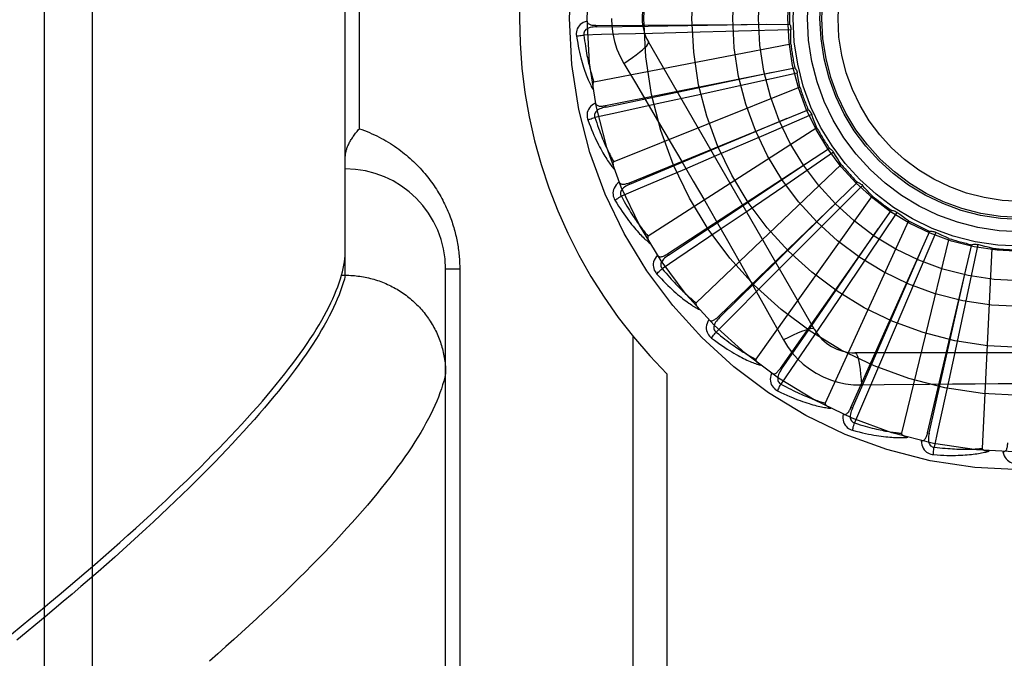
# Model space of a CAD drawing. Header units: inches. Extents: x 0 to 230, y 0 to 149.
# Tile 139 of 256: x 35.399 to 36.012, y 82.824 to 83.222. Entities that reach past the tile are written whole.
import ezdxf

# ---------------------------------------------------------------- set-up
doc = ezdxf.new("R2010")
doc.units = ezdxf.units.IN
doc.header["$LTSCALE"] = 12.648283
doc.header["$MEASUREMENT"] = 0
doc.linetypes.add('HIDDEN', pattern=[0.2, 0.1, -0.1])
doc.layers.add('LEFTHAND_DOOR_ASSEMBLY', color=7, linetype='CONTINUOUS')

msp = doc.modelspace()

# ---------------------------------------------------------------- linework, layer by layer
at = {"layer": 'LEFTHAND_DOOR_ASSEMBLY', "color": 8, "linetype": 'HIDDEN'}
for p, q in [((35.44415, 82.66637), (35.44415, 83.77951)), ((35.41415, 82.69576), (35.41415, 83.75012)), ((35.60165, 83.06291), (35.60165, 83.38297)), ((35.61043, 83.15419), (35.61043, 83.29169)), ((35.75809, 83.2186), (35.87844, 83.21941)), ((35.75809, 83.2186), (35.7581, 83.21764)), ((35.87933, 83.21585), (35.84655, 83.21492)), ((35.81477, 83.21409), (35.79302, 83.21355)), ((35.84655, 83.21492), (35.81477, 83.21409)), ((35.87928, 83.20695), (35.75657, 83.1833)), ((35.89395, 83.02919), (35.7905, 83.20836)), ((35.76369, 83.16861), (35.88171, 83.19218)), ((35.77516, 83.1949), (35.78242, 83.18273)), ((35.88327, 83.18885), (35.85125, 83.18174)), ((35.8849, 83.18011), (35.76888, 83.13366)), ((35.85125, 83.18174), (35.8202, 83.17491)), ((35.8202, 83.17491), (35.79895, 83.17026)), ((35.76369, 83.16861), (35.76388, 83.16767)), ((35.77865, 83.12059), (35.89008, 83.16607)), ((35.85732, 83.15248), (35.87692, 83.16072)), ((35.89224, 83.16309), (35.86215, 83.15005)), ((35.8955, 83.15481), (35.79037, 83.08725)), ((35.77902, 83.1197), (35.85732, 83.15248)), ((35.86215, 83.15005), (35.83295, 83.13746)), ((35.80243, 83.07626), (35.90324, 83.14201)), ((35.83295, 83.13746), (35.81296, 83.12888)), ((35.90592, 83.13949), (35.87884, 83.12099)), ((35.91069, 83.13198), (35.82024, 83.04574)), ((35.77865, 83.12059), (35.77902, 83.1197)), ((35.83417, 83.03723), (35.92071, 83.12087)), ((35.87884, 83.12099), (35.85256, 83.10311)), ((35.92382, 83.11891), (35.90073, 83.09562)), ((35.92993, 83.11244), (35.85744, 83.01064)), ((35.85256, 83.10311), (35.83455, 83.0909)), ((35.87272, 83.00492), (35.94187, 83.10343)), ((35.9453, 83.10209), (35.92703, 83.07485)), ((35.90073, 83.09562), (35.87831, 83.07308)), ((35.95251, 83.09689), (35.9006, 82.98321)), ((35.91669, 82.98049), (35.96595, 83.0903)), ((35.96957, 83.08963), (35.95679, 83.05943)), ((35.97764, 83.08589), (35.94818, 82.96445)), ((35.96449, 82.96482), (35.99208, 83.08197)), ((35.99576, 83.082), (35.98892, 83.04992)), ((35.80243, 83.07626), (35.80296, 83.07546)), ((35.92703, 83.07485), (35.90928, 83.04847)), ((36.00439, 83.07985), (35.99844, 82.95502)), ((35.87831, 83.07308), (35.86294, 83.05769)), ((35.59928, 83.06291), (35.60165, 83.06291)), ((35.60165, 83.06291), (35.60279, 83.0629)), ((35.66415, 82.72633), (35.66415, 83.06669)), ((35.67293, 83.06669), (35.66415, 83.06669)), ((35.67293, 83.06669), (35.67293, 82.78544)), ((35.95679, 83.05943), (35.94434, 83.03017)), ((35.98892, 83.04992), (35.98224, 83.01884)), ((35.90928, 83.04847), (35.8971, 83.03045)), ((35.83417, 83.03723), (35.83484, 83.03655)), ((35.94434, 83.03017), (35.9358, 83.01017)), ((35.78086, 83.02496), (35.78086, 82.75294)), ((36.12609, 83.01461), (35.91921, 83.01461)), ((35.98224, 83.01884), (35.97764, 82.99758)), ((35.80207, 83.00157), (35.80207, 82.75294)), ((35.87272, 83.00492), (35.87351, 83.00437)), ((35.92319, 82.99459), (35.93736, 82.9948)), ((35.91669, 82.98049), (35.91757, 82.9801)), ((35.96449, 82.96482), (35.96543, 82.9646))]:
    msp.add_line(p, q, dxfattribs=at)
for points in [[(35.76741, 83.22294), (35.76763, 83.21806), (35.76828, 83.21323), (35.76937, 83.20846), (35.77088, 83.20378), (35.77281, 83.19926), (35.77516, 83.1949)], [(35.75238, 83.22129), (35.75109, 83.22087), (35.74994, 83.22035), (35.74892, 83.21974), (35.74803, 83.21904), (35.74728, 83.21826), (35.74668, 83.21741), (35.74621, 83.21649), (35.74588, 83.21553), (35.74568, 83.21456), (35.74559, 83.21361), (35.74559, 83.21271), (35.74569, 83.21186)], [(35.7581, 83.21764), (35.75706, 83.2176), (35.75608, 83.21752), (35.75516, 83.21739), (35.75429, 83.2172), (35.75349, 83.21696), (35.75275, 83.21667), (35.75209, 83.21632), (35.75151, 83.21591), (35.75103, 83.21544), (35.75067, 83.21492), (35.75042, 83.21435), (35.75027, 83.21375), (35.75024, 83.21316), (35.75031, 83.21258)], [(35.75238, 83.2213), (35.75243, 83.22084), (35.75256, 83.22043), (35.75277, 83.22006), (35.75304, 83.21974), (35.75337, 83.21947), (35.75376, 83.21925), (35.75419, 83.21907), (35.75466, 83.21893), (35.75517, 83.21881), (35.75571, 83.21873), (35.75627, 83.21867), (35.75686, 83.21863), (35.75746, 83.21861), (35.75809, 83.2186)], [(35.7581, 83.21764), (35.79036, 83.21814), (35.86424, 83.21934)], [(35.87844, 83.21941), (35.87873, 83.21886), (35.87896, 83.21829), (35.87914, 83.21769), (35.87926, 83.21707), (35.87933, 83.21646), (35.87933, 83.21585)], [(35.87928, 83.20695), (35.87925, 83.20918), (35.87924, 83.2114), (35.87927, 83.21363), (35.87933, 83.21585)], [(35.74569, 83.21186), (35.7463, 83.21198), (35.74699, 83.21211), (35.74775, 83.21223), (35.74857, 83.21236), (35.74943, 83.21247), (35.75031, 83.21258)], [(35.74569, 83.21186), (35.74605, 83.20966), (35.74643, 83.20756), (35.74682, 83.20556), (35.74721, 83.20365), (35.74762, 83.20184), (35.74803, 83.20011), (35.74844, 83.19846), (35.74886, 83.19689), (35.74928, 83.1954), (35.7497, 83.19398), (35.75012, 83.19262), (35.75054, 83.19133), (35.75096, 83.19009), (35.75137, 83.18892), (35.75178, 83.1878), (35.75219, 83.18673), (35.75259, 83.18571), (35.75299, 83.18475), (35.75339, 83.18383), (35.75378, 83.18296), (35.75417, 83.18213), (35.75456, 83.18135), (35.75494, 83.1806), (35.75531, 83.17989), (35.75568, 83.17922), (35.75604, 83.17858)], [(35.79302, 83.21355), (35.76135, 83.21282), (35.75031, 83.21258)], [(35.75031, 83.21258), (35.75053, 83.21074), (35.75076, 83.20898), (35.751, 83.2073), (35.75124, 83.20569), (35.75148, 83.20414), (35.75173, 83.20267), (35.75199, 83.20126), (35.75224, 83.1999), (35.7525, 83.19861), (35.75275, 83.19737), (35.75301, 83.19618), (35.75327, 83.19504), (35.75352, 83.19395), (35.75377, 83.1929), (35.75402, 83.1919), (35.75427, 83.19094), (35.75451, 83.19002), (35.75475, 83.18914), (35.75499, 83.1883), (35.75523, 83.18749), (35.75546, 83.18671), (35.75569, 83.18597), (35.75591, 83.18526), (35.75614, 83.18458), (35.75636, 83.18392), (35.75657, 83.1833)], [(35.77516, 83.1949), (35.77799, 83.19676), (35.78062, 83.19857), (35.78297, 83.20028), (35.78504, 83.20188), (35.78685, 83.20338), (35.78832, 83.20474), (35.78946, 83.20594), (35.79021, 83.20696), (35.79056, 83.20777), (35.7905, 83.20836)], [(35.88171, 83.19218), (35.8821, 83.1917), (35.88244, 83.19118), (35.88273, 83.19062), (35.88297, 83.19004), (35.88314, 83.18946), (35.88327, 83.18885)], [(35.76388, 83.16767), (35.79547, 83.17426), (35.86778, 83.18942)], [(35.8849, 83.18011), (35.88444, 83.18229), (35.88402, 83.18447), (35.88363, 83.18666), (35.88327, 83.18885)], [(35.75657, 83.1833), (35.75641, 83.18324), (35.75628, 83.18314), (35.75617, 83.183), (35.75607, 83.18284), (35.756, 83.18265), (35.75594, 83.18245), (35.7559, 83.18224), (35.75586, 83.18202), (35.75584, 83.18179), (35.75582, 83.18154), (35.75581, 83.18129), (35.75581, 83.18103), (35.75581, 83.18076), (35.75582, 83.18049), (35.75584, 83.1802), (35.75587, 83.1799), (35.7559, 83.17959), (35.75594, 83.17927), (35.75598, 83.17894), (35.75604, 83.17859)], [(35.78242, 83.18273), (35.79685, 83.15835), (35.80407, 83.14611), (35.81127, 83.13383), (35.81844, 83.12154), (35.82557, 83.10922), (35.83268, 83.09688), (35.83974, 83.08452), (35.84678, 83.07215)], [(35.75758, 83.17018), (35.75639, 83.16951), (35.75536, 83.16879), (35.75447, 83.16799), (35.75373, 83.16714), (35.75315, 83.16624), (35.75271, 83.16529), (35.75243, 83.16429), (35.75228, 83.16329), (35.75227, 83.1623), (35.75236, 83.16134), (35.75253, 83.16046), (35.75279, 83.15964)], [(35.76388, 83.16767), (35.76287, 83.16744), (35.76192, 83.16717), (35.76104, 83.16686), (35.76023, 83.16652), (35.75948, 83.16613), (35.75882, 83.1657), (35.75823, 83.16523), (35.75774, 83.16472), (35.75736, 83.16417), (35.7571, 83.16359), (35.75696, 83.16299), (35.75693, 83.16237), (35.75701, 83.16179), (35.75719, 83.16122)], [(35.79895, 83.17026), (35.76799, 83.16356), (35.75719, 83.16123)], [(35.75758, 83.17018), (35.75771, 83.16974), (35.75791, 83.16936), (35.75819, 83.16903), (35.75852, 83.16877), (35.7589, 83.16858), (35.75931, 83.16843), (35.75977, 83.16834), (35.76026, 83.16828), (35.76078, 83.16827), (35.76133, 83.16829), (35.7619, 83.16833), (35.76248, 83.16841), (35.76308, 83.1685), (35.76369, 83.16861)], [(35.75279, 83.15964), (35.75336, 83.15988), (35.75402, 83.16014), (35.75475, 83.1604), (35.75552, 83.16068), (35.75635, 83.16095), (35.75719, 83.16123)], [(35.75719, 83.16123), (35.75775, 83.15947), (35.75831, 83.15778), (35.75886, 83.15617), (35.75941, 83.15463), (35.75994, 83.15317), (35.76047, 83.15176), (35.76098, 83.15042), (35.76149, 83.14914), (35.76198, 83.14792), (35.76247, 83.14675), (35.76295, 83.14563), (35.76341, 83.14456), (35.76387, 83.14354), (35.76431, 83.14256), (35.76475, 83.14163), (35.76517, 83.14073), (35.76559, 83.13987), (35.76599, 83.13905), (35.76638, 83.13827), (35.76677, 83.13752), (35.76714, 83.1368), (35.76751, 83.13612), (35.76787, 83.13546), (35.76821, 83.13483), (35.76855, 83.13423), (35.76888, 83.13366)], [(35.89008, 83.16607), (35.89055, 83.16566), (35.89098, 83.16522), (35.89137, 83.16473), (35.89172, 83.1642), (35.892, 83.16366), (35.89224, 83.16309)], [(35.8955, 83.15481), (35.89463, 83.15687), (35.8938, 83.15893), (35.893, 83.16101), (35.89224, 83.16309)], [(35.60165, 83.13659), (35.60165, 83.13699), (35.60167, 83.1374), (35.60171, 83.13782), (35.60176, 83.13826), (35.60182, 83.1387), (35.6019, 83.13915), (35.602, 83.13961), (35.60211, 83.14008), (35.60223, 83.14055), (35.60237, 83.14104), (35.60253, 83.14153), (35.6027, 83.14204), (35.60289, 83.14255), (35.60309, 83.14306), (35.60332, 83.14359), (35.60355, 83.14412), (35.60381, 83.14465), (35.60408, 83.1452), (35.60436, 83.14574), (35.60467, 83.14629), (35.60498, 83.14685), (35.60532, 83.1474), (35.60566, 83.14797), (35.60603, 83.14853), (35.60641, 83.14909), (35.6068, 83.14966), (35.60721, 83.15023), (35.60763, 83.1508), (35.60807, 83.15137), (35.60851, 83.15193), (35.60898, 83.1525), (35.60945, 83.15307), (35.60994, 83.15363), (35.61043, 83.15419)], [(35.61043, 83.15419), (35.61203, 83.15363), (35.61361, 83.15304), (35.61518, 83.15242), (35.61672, 83.15178), (35.61825, 83.15111), (35.61975, 83.15042), (35.62124, 83.1497), (35.62271, 83.14897), (35.62415, 83.14821), (35.62558, 83.14743), (35.62698, 83.14663), (35.62836, 83.14581), (35.62972, 83.14497), (35.63105, 83.14411), (35.63236, 83.14324), (35.63365, 83.14235), (35.63492, 83.14144), (35.63616, 83.14052), (35.63738, 83.13958), (35.63858, 83.13863), (35.63975, 83.13767), (35.6409, 83.13669), (35.64203, 83.1357), (35.64313, 83.1347), (35.64421, 83.13369), (35.64527, 83.13266), (35.6463, 83.13163), (35.64732, 83.13059), (35.6483, 83.12954), (35.64927, 83.12848), (35.65021, 83.12742), (35.65113, 83.12634), (35.65203, 83.12526), (35.6529, 83.12418), (35.65375, 83.12309), (35.65458, 83.12199), (35.65539, 83.12089), (35.65618, 83.11978), (35.65695, 83.11867), (35.65769, 83.11755), (35.65842, 83.11644), (35.65912, 83.11531), (35.65981, 83.11419), (35.66047, 83.11306), (35.66112, 83.11193), (35.66174, 83.1108), (35.66234, 83.10967), (35.66293, 83.10853), (35.6635, 83.10739), (35.66405, 83.10625), (35.66458, 83.10511), (35.66509, 83.10397), (35.66558, 83.10283), (35.66606, 83.10169), (35.66652, 83.10055), (35.66695, 83.09941), (35.66737, 83.09827), (35.66778, 83.09714), (35.66816, 83.09601), (35.66853, 83.09489), (35.66888, 83.09377), (35.66922, 83.09265), (35.66953, 83.09154), (35.66984, 83.09043), (35.67012, 83.08933), (35.67039, 83.08823), (35.67065, 83.08713), (35.67089, 83.08604), (35.67111, 83.08495), (35.67133, 83.08387), (35.67152, 83.08278), (35.67171, 83.0817), (35.67188, 83.08062), (35.67204, 83.07955), (35.67218, 83.07847), (35.67231, 83.0774), (35.67243, 83.07633), (35.67254, 83.07526), (35.67263, 83.07419), (35.67271, 83.07313), (35.67278, 83.07207), (35.67283, 83.07101), (35.67288, 83.06994), (35.67291, 83.06886), (35.67293, 83.06778), (35.67293, 83.06669)], [(35.75279, 83.15964), (35.75357, 83.15755), (35.75433, 83.15556), (35.75509, 83.15367), (35.75584, 83.15188), (35.75658, 83.15017), (35.75731, 83.14855), (35.75803, 83.14701), (35.75874, 83.14555), (35.75943, 83.14416), (35.76012, 83.14284), (35.76079, 83.14159), (35.76144, 83.1404), (35.76209, 83.13927), (35.76271, 83.13819), (35.76333, 83.13717), (35.76393, 83.1362), (35.76452, 83.13528), (35.76509, 83.13441), (35.76566, 83.13358), (35.76621, 83.1328), (35.76675, 83.13206), (35.76727, 83.13136), (35.76779, 83.1307), (35.76829, 83.13008), (35.76878, 83.12949), (35.76926, 83.12893)], [(35.90324, 83.14201), (35.90378, 83.1417), (35.90428, 83.14135), (35.90476, 83.14094), (35.9052, 83.14049), (35.90558, 83.14001), (35.90592, 83.13949)], [(35.91069, 83.13198), (35.90945, 83.13383), (35.90825, 83.1357), (35.90707, 83.13759), (35.90592, 83.13949)], [(35.76888, 83.13366), (35.76874, 83.13357), (35.76862, 83.13345), (35.76854, 83.13329), (35.76848, 83.13311), (35.76844, 83.13292), (35.76843, 83.13271), (35.76842, 83.13249), (35.76843, 83.13227), (35.76845, 83.13204), (35.76848, 83.13179), (35.76851, 83.13155), (35.76856, 83.13129), (35.76862, 83.13103), (35.76868, 83.13076), (35.76875, 83.13048), (35.76883, 83.13019), (35.76892, 83.12989), (35.76902, 83.12959), (35.76912, 83.1293), (35.76922, 83.12902)], [(35.80296, 83.07546), (35.82983, 83.09332), (35.89133, 83.13427)], [(35.81296, 83.12888), (35.78383, 83.11644), (35.77366, 83.1121)], [(35.77235, 83.12096), (35.77132, 83.12009), (35.77044, 83.11918), (35.76971, 83.11823), (35.76915, 83.11726), (35.76875, 83.11626), (35.7685, 83.11524), (35.76841, 83.11421), (35.76846, 83.1132), (35.76863, 83.11222), (35.7689, 83.1113), (35.76924, 83.11047), (35.76965, 83.10972)], [(35.77235, 83.12097), (35.77257, 83.12056), (35.77284, 83.12022), (35.77317, 83.11996), (35.77354, 83.11977), (35.77395, 83.11964), (35.77439, 83.11958), (35.77486, 83.11957), (35.77535, 83.11961), (35.77586, 83.1197), (35.7764, 83.11982), (35.77694, 83.11997), (35.7775, 83.12015), (35.77807, 83.12036), (35.77865, 83.12059)], [(35.77902, 83.1197), (35.77807, 83.11928), (35.77719, 83.11883), (35.77638, 83.11837), (35.77565, 83.11788), (35.77499, 83.11735), (35.77442, 83.11681), (35.77393, 83.11623), (35.77354, 83.11564), (35.77328, 83.11503), (35.77313, 83.11441), (35.77311, 83.11379), (35.7732, 83.11318), (35.77339, 83.11262), (35.77367, 83.1121)], [(35.92071, 83.12087), (35.9213, 83.12067), (35.92187, 83.12042), (35.92241, 83.12011), (35.92292, 83.11975), (35.92339, 83.11935), (35.92382, 83.11891)], [(35.92993, 83.11244), (35.92836, 83.11402), (35.92682, 83.11563), (35.92531, 83.11726), (35.92382, 83.11891)], [(35.76965, 83.10972), (35.77017, 83.11006), (35.77076, 83.11043), (35.77142, 83.11083), (35.77214, 83.11125), (35.77289, 83.11168), (35.77367, 83.1121)], [(35.77366, 83.1121), (35.77455, 83.11048), (35.77542, 83.10893), (35.77627, 83.10746), (35.77709, 83.10605), (35.77789, 83.10471), (35.77867, 83.10343), (35.77943, 83.10221), (35.78017, 83.10105), (35.78089, 83.09995), (35.78159, 83.09889), (35.78227, 83.09788), (35.78293, 83.09692), (35.78357, 83.096), (35.78419, 83.09513), (35.7848, 83.09429), (35.78538, 83.09349), (35.78595, 83.09273), (35.7865, 83.092), (35.78704, 83.0913), (35.78756, 83.09064), (35.78806, 83.09), (35.78855, 83.0894), (35.78903, 83.08882), (35.78949, 83.08827), (35.78993, 83.08775), (35.79037, 83.08725)], [(35.83484, 83.03655), (35.85785, 83.05917), (35.91049, 83.11102)], [(35.76965, 83.10972), (35.7708, 83.10781), (35.77193, 83.106), (35.77304, 83.10429), (35.77411, 83.10267), (35.77516, 83.10113), (35.77618, 83.09968), (35.77718, 83.0983), (35.77815, 83.097), (35.7791, 83.09577), (35.78002, 83.09461), (35.78092, 83.0935), (35.78179, 83.09246), (35.78263, 83.09147), (35.78345, 83.09053), (35.78425, 83.08964), (35.78502, 83.0888), (35.78577, 83.08801), (35.7865, 83.08726), (35.78721, 83.08656), (35.7879, 83.0859), (35.78857, 83.08527), (35.78922, 83.08469), (35.78985, 83.08414), (35.79046, 83.08362), (35.79105, 83.08313), (35.79163, 83.08267)], [(35.94187, 83.10343), (35.94249, 83.10334), (35.94309, 83.1032), (35.94368, 83.103), (35.94426, 83.10274), (35.94479, 83.10244), (35.9453, 83.10209)], [(35.95251, 83.09689), (35.95068, 83.09815), (35.94886, 83.09943), (35.94707, 83.10075), (35.9453, 83.10209)], [(35.79037, 83.08725), (35.79024, 83.08713), (35.79015, 83.08699), (35.7901, 83.08682), (35.79008, 83.08663), (35.79008, 83.08644), (35.7901, 83.08623), (35.79013, 83.08602), (35.79018, 83.0858), (35.79024, 83.08557), (35.79032, 83.08534), (35.7904, 83.0851), (35.7905, 83.08486), (35.7906, 83.08461), (35.79072, 83.08436), (35.79084, 83.0841), (35.79097, 83.08383), (35.79112, 83.08356), (35.79127, 83.08327), (35.79144, 83.08298), (35.79162, 83.08268)], [(35.83455, 83.0909), (35.8083, 83.07316), (35.79914, 83.06699)], [(35.87351, 83.00437), (35.89182, 83.03094), (35.9337, 83.09181)], [(35.96595, 83.0903), (35.96657, 83.09033), (35.96719, 83.09031), (35.96781, 83.09022), (35.96842, 83.09008), (35.969, 83.08988), (35.96957, 83.08963)], [(35.97764, 83.08589), (35.9756, 83.08678), (35.97357, 83.0877), (35.97156, 83.08865), (35.96957, 83.08963)], [(35.99208, 83.08197), (35.99268, 83.08212), (35.99329, 83.08221), (35.99392, 83.08224), (35.99454, 83.08222), (35.99515, 83.08214), (35.99576, 83.082)], [(36.00439, 83.07985), (36.00221, 83.08034), (36.00005, 83.08086), (35.9979, 83.08141), (35.99576, 83.082)], [(35.59928, 83.06291), (35.59983, 83.06504), (35.60032, 83.06712), (35.60072, 83.06918), (35.60106, 83.07119), (35.60131, 83.07317), (35.6015, 83.07511), (35.60161, 83.07702), (35.60165, 83.07889)], [(35.79618, 83.07544), (35.79532, 83.07438), (35.79463, 83.07332), (35.7941, 83.07226), (35.79373, 83.07119), (35.79353, 83.07013), (35.79348, 83.06909), (35.79358, 83.06806), (35.79382, 83.06708), (35.79418, 83.06615), (35.79462, 83.0653), (35.7951, 83.06455), (35.79565, 83.06388)], [(35.79617, 83.07544), (35.79646, 83.07508), (35.79679, 83.0748), (35.79717, 83.07461), (35.79757, 83.07449), (35.79799, 83.07444), (35.79844, 83.07447), (35.7989, 83.07455), (35.79937, 83.07468), (35.79986, 83.07486), (35.80036, 83.07508), (35.80087, 83.07533), (35.80138, 83.07562), (35.80191, 83.07593), (35.80243, 83.07626)], [(35.80296, 83.07546), (35.80211, 83.07486), (35.80133, 83.07426), (35.80062, 83.07365), (35.8, 83.07303), (35.79945, 83.07239), (35.79899, 83.07175), (35.79862, 83.07109), (35.79835, 83.07044), (35.79821, 83.06979), (35.79818, 83.06915), (35.79828, 83.06853), (35.79848, 83.06796), (35.79877, 83.06744), (35.79914, 83.06698)], [(35.91757, 82.9801), (35.93052, 83.00965), (35.96012, 83.07735)], [(35.84678, 83.07215), (35.86075, 83.04739), (35.86769, 83.03505), (35.87462, 83.02263)], [(35.96543, 82.9646), (35.97255, 82.99607), (35.9888, 83.06815)], [(35.3936, 82.83922), (35.39974, 82.84423), (35.4058, 82.84919), (35.41175, 82.85412), (35.41762, 82.859), (35.42338, 82.86383), (35.42906, 82.86862), (35.43463, 82.87337), (35.44012, 82.87808), (35.44551, 82.88274), (35.4508, 82.88735), (35.456, 82.89192), (35.46111, 82.89645), (35.46612, 82.90093), (35.47104, 82.90536), (35.47586, 82.90975), (35.4806, 82.9141), (35.48523, 82.9184), (35.48978, 82.92265), (35.49423, 82.92686), (35.49859, 82.93103), (35.50286, 82.93514), (35.50703, 82.93922), (35.51111, 82.94324), (35.5151, 82.94723), (35.519, 82.95116), (35.5228, 82.95505), (35.52651, 82.9589), (35.53014, 82.9627), (35.53366, 82.96645), (35.5371, 82.97016), (35.54045, 82.97382), (35.54371, 82.97744), (35.54687, 82.98101), (35.54995, 82.98454), (35.55293, 82.98802), (35.55583, 82.99145), (35.55863, 82.99485), (35.56135, 82.99819), (35.56397, 83.00149), (35.5665, 83.00475), (35.56895, 83.00796), (35.57131, 83.01113), (35.57357, 83.01425), (35.57575, 83.01733), (35.57784, 83.02036), (35.57984, 83.02335), (35.58175, 83.02629), (35.58357, 83.02919), (35.58531, 83.03205), (35.58695, 83.03486), (35.58851, 83.03763), (35.58998, 83.04035), (35.59136, 83.04303), (35.59266, 83.04567), (35.59387, 83.04826), (35.59499, 83.05081), (35.59602, 83.05332), (35.59696, 83.05578), (35.59782, 83.0582), (35.59859, 83.06058), (35.59928, 83.06291)], [(35.60165, 83.06291), (35.60104, 83.06055), (35.60034, 83.05814), (35.59956, 83.05569), (35.59868, 83.0532), (35.59772, 83.05066), (35.59667, 83.04808), (35.59554, 83.04546), (35.59431, 83.04279), (35.593, 83.04008), (35.5916, 83.03733), (35.59011, 83.03453), (35.58853, 83.03169), (35.58687, 83.02881), (35.58511, 83.02588), (35.58327, 83.02291), (35.58134, 83.01989), (35.57932, 83.01683), (35.57722, 83.01373), (35.57502, 83.01058), (35.57274, 83.00739), (35.57036, 83.00416), (35.5679, 83.00088), (35.56535, 82.99756), (35.56271, 82.9942), (35.55998, 82.99079), (35.55717, 82.98734), (35.55426, 82.98385), (35.55126, 82.98031), (35.54818, 82.97673), (35.54501, 82.97311), (35.54175, 82.96944), (35.5384, 82.96573), (35.53496, 82.96198), (35.53143, 82.95819), (35.52782, 82.95435), (35.52411, 82.95047), (35.52032, 82.94655), (35.51644, 82.94259), (35.51247, 82.93859), (35.50841, 82.93454), (35.50426, 82.93045), (35.50002, 82.92633), (35.4957, 82.92216), (35.49129, 82.91795), (35.48679, 82.91369), (35.4822, 82.9094), (35.47752, 82.90507), (35.47276, 82.9007), (35.4679, 82.89629), (35.46296, 82.89184), (35.45794, 82.88735), (35.45282, 82.88282), (35.44762, 82.87825), (35.44233, 82.87365), (35.43695, 82.86901), (35.43149, 82.86433), (35.42594, 82.85961), (35.42031, 82.85486), (35.41459, 82.85007), (35.40878, 82.84525), (35.40289, 82.84039), (35.39692, 82.8355)], [(35.60279, 83.0629), (35.60392, 83.06287), (35.60504, 83.06282), (35.60617, 83.06275), (35.60729, 83.06266), (35.60842, 83.06255), (35.60954, 83.06243), (35.61066, 83.06228), (35.61177, 83.06211), (35.61288, 83.06192), (35.61399, 83.06171), (35.61509, 83.06148), (35.61619, 83.06123), (35.61729, 83.06097), (35.61838, 83.06068), (35.61946, 83.06038), (35.62054, 83.06005), (35.62161, 83.05971), (35.62268, 83.05935), (35.62374, 83.05896), (35.62479, 83.05856), (35.62583, 83.05815), (35.62687, 83.05771), (35.6279, 83.05725), (35.62892, 83.05678), (35.62993, 83.05629), (35.63093, 83.05578), (35.63192, 83.05526), (35.6329, 83.05471), (35.63388, 83.05415), (35.63484, 83.05357), (35.63579, 83.05298), (35.63673, 83.05237), (35.63766, 83.05174), (35.63857, 83.05109), (35.63948, 83.05043), (35.64037, 83.04975), (35.64125, 83.04906), (35.64211, 83.04835), (35.64297, 83.04763), (35.64381, 83.04689), (35.64463, 83.04614), (35.64545, 83.04537), (35.64624, 83.04459), (35.64703, 83.0438), (35.64779, 83.04299), (35.64855, 83.04217), (35.64929, 83.04133), (35.65001, 83.04048), (35.65072, 83.03962), (35.65141, 83.03875), (35.65208, 83.03786), (35.65274, 83.03697), (35.65338, 83.03606), (35.654, 83.03514), (35.65461, 83.03421), (35.6552, 83.03326), (35.65578, 83.03231), (35.65633, 83.03135), (35.65687, 83.03038), (35.65739, 83.0294), (35.65789, 83.02841), (35.65837, 83.02741), (35.65884, 83.0264), (35.65928, 83.02539), (35.65971, 83.02437), (35.66012, 83.02334), (35.66051, 83.0223), (35.66088, 83.02125), (35.66123, 83.0202), (35.66156, 83.01915), (35.66187, 83.01809), (35.66216, 83.01702), (35.66243, 83.01595), (35.66269, 83.01487), (35.66292, 83.01379), (35.66313, 83.0127), (35.66332, 83.01162), (35.6635, 83.01052), (35.66365, 83.00943), (35.66378, 83.00833), (35.66389, 83.00723), (35.66398, 83.00613), (35.66406, 83.00503), (35.66411, 83.00393), (35.66414, 83.00282), (35.66415, 83.00172)], [(35.79565, 83.06388), (35.79609, 83.06431), (35.79661, 83.0648), (35.79718, 83.06531), (35.7978, 83.06586), (35.79846, 83.06642), (35.79914, 83.06699)], [(35.79565, 83.06388), (35.79714, 83.06223), (35.7986, 83.06067), (35.8, 83.05919), (35.80137, 83.0578), (35.80269, 83.0565), (35.80397, 83.05526), (35.80521, 83.0541), (35.80641, 83.05301), (35.80757, 83.05198), (35.80869, 83.05101), (35.80978, 83.0501), (35.81083, 83.04923), (35.81185, 83.04842), (35.81283, 83.04766), (35.81378, 83.04693), (35.8147, 83.04626), (35.81559, 83.04562), (35.81645, 83.04502), (35.81728, 83.04447), (35.81808, 83.04395), (35.81885, 83.04346), (35.8196, 83.04301), (35.82032, 83.04259), (35.82102, 83.04219), (35.8217, 83.04183), (35.82235, 83.04149)], [(35.79914, 83.06699), (35.80032, 83.06556), (35.80147, 83.0642), (35.80258, 83.06292), (35.80365, 83.06169), (35.80469, 83.06053), (35.8057, 83.05942), (35.80668, 83.05837), (35.80762, 83.05737), (35.80854, 83.05642), (35.80943, 83.05551), (35.81028, 83.05465), (35.81111, 83.05383), (35.81192, 83.05305), (35.81269, 83.05231), (35.81344, 83.0516), (35.81417, 83.05093), (35.81487, 83.05028), (35.81555, 83.04967), (35.81621, 83.04909), (35.81684, 83.04854), (35.81746, 83.04801), (35.81805, 83.04751), (35.81863, 83.04703), (35.81919, 83.04658), (35.81972, 83.04615), (35.82024, 83.04574)], [(35.86294, 83.05769), (35.84052, 83.0353), (35.83269, 83.02751)], [(35.82024, 83.04574), (35.82014, 83.0456), (35.82008, 83.04545), (35.82006, 83.04527), (35.82007, 83.04508), (35.82011, 83.04489), (35.82017, 83.04469), (35.82025, 83.04449), (35.82034, 83.04428), (35.82044, 83.04407), (35.82056, 83.04386), (35.82069, 83.04364), (35.82083, 83.04342), (35.82097, 83.0432), (35.82113, 83.04297), (35.8213, 83.04274), (35.82149, 83.0425), (35.82168, 83.04226), (35.82188, 83.04201), (35.8221, 83.04175), (35.82234, 83.04149)], [(35.82818, 83.03525), (35.82755, 83.03405), (35.82707, 83.03288), (35.82675, 83.03173), (35.82659, 83.03061), (35.82658, 83.02953), (35.82673, 83.0285), (35.82703, 83.02751), (35.82745, 83.02659), (35.82798, 83.02575), (35.82857, 83.02499), (35.82919, 83.02435), (35.82985, 83.0238)], [(35.82818, 83.03525), (35.82853, 83.03495), (35.82891, 83.03474), (35.82931, 83.03462), (35.82973, 83.03458), (35.83016, 83.03461), (35.83059, 83.03472), (35.83102, 83.03488), (35.83147, 83.0351), (35.83191, 83.03537), (35.83236, 83.03569), (35.83281, 83.03603), (35.83326, 83.03641), (35.83372, 83.03681), (35.83417, 83.03723)], [(35.83484, 83.03654), (35.83412, 83.0358), (35.83347, 83.03506), (35.83289, 83.03433), (35.83239, 83.0336), (35.83197, 83.03287), (35.83164, 83.03215), (35.8314, 83.03144), (35.83127, 83.03074), (35.83125, 83.03008), (35.83134, 83.02945), (35.83155, 83.02886), (35.83186, 83.02833), (35.83224, 83.02788), (35.8327, 83.0275)], [(35.82985, 83.0238), (35.83021, 83.0243), (35.83062, 83.02488), (35.83109, 83.02549), (35.83159, 83.02614), (35.83213, 83.02682), (35.83269, 83.02751)], [(35.83269, 83.02751), (35.83412, 83.02633), (35.8355, 83.02521), (35.83684, 83.02416), (35.83813, 83.02316), (35.83937, 83.02221), (35.84057, 83.02132), (35.84173, 83.02047), (35.84284, 83.01967), (35.84392, 83.0189), (35.84496, 83.01818), (35.84597, 83.0175), (35.84694, 83.01685), (35.84788, 83.01624), (35.84878, 83.01566), (35.84965, 83.0151), (35.85049, 83.01458), (35.8513, 83.01408), (35.85208, 83.01361), (35.85284, 83.01316), (35.85357, 83.01274), (35.85427, 83.01234), (35.85495, 83.01196), (35.85561, 83.0116), (35.85624, 83.01126), (35.85685, 83.01094), (35.85744, 83.01064)], [(35.8971, 83.03045), (35.87932, 83.00423), (35.87311, 82.99509)], [(35.89395, 83.02919), (35.89349, 83.02953), (35.89264, 83.02964), (35.89145, 83.02951), (35.88992, 83.02917), (35.88805, 83.0286), (35.88587, 83.0278), (35.88339, 83.0268), (35.88067, 83.02559), (35.87771, 83.02419), (35.87461, 83.02263)], [(35.82985, 83.0238), (35.83163, 83.02246), (35.83336, 83.0212), (35.83502, 83.02002), (35.83662, 83.01891), (35.83816, 83.01788), (35.83965, 83.01691), (35.84109, 83.016), (35.84247, 83.01516), (35.84381, 83.01436), (35.8451, 83.01362), (35.84634, 83.01293), (35.84753, 83.01229), (35.84869, 83.01168), (35.8498, 83.01112), (35.85087, 83.01059), (35.8519, 83.01009), (35.85289, 83.00964), (35.85384, 83.00922), (35.85476, 83.00883), (35.85565, 83.00847), (35.8565, 83.00814), (35.85732, 83.00784), (35.85811, 83.00756), (35.85887, 83.0073), (35.8596, 83.00707), (35.86031, 83.00686)], [(35.87462, 83.02263), (35.87721, 83.01843), (35.88015, 83.01451), (35.88342, 83.01087), (35.88701, 83.00755), (35.89088, 83.00455), (35.895, 83.00191), (35.89935, 82.99965), (35.90388, 82.99779), (35.90856, 82.99635), (35.91336, 82.99532), (35.91824, 82.99474), (35.92319, 82.99459)], [(35.91921, 83.01461), (35.91973, 83.01438), (35.92024, 83.0137), (35.92073, 83.01261), (35.9212, 83.01111), (35.92164, 83.00921), (35.92204, 83.00692), (35.92241, 83.00427), (35.92273, 83.00131), (35.92299, 82.99805), (35.92319, 82.99459)], [(35.85744, 83.01064), (35.85736, 83.01048), (35.85733, 83.01032), (35.85735, 83.01014), (35.8574, 83.00996), (35.85747, 83.00978), (35.85756, 83.00959), (35.85768, 83.00941), (35.8578, 83.00922), (35.85795, 83.00904), (35.8581, 83.00885), (35.85827, 83.00866), (35.85845, 83.00847), (35.85864, 83.00828), (35.85884, 83.00809), (35.85905, 83.00789), (35.85927, 83.00769), (35.85951, 83.00749), (35.85975, 83.00728), (35.85999, 83.0071), (35.86023, 83.00692)], [(35.9358, 83.01017), (35.9233, 82.98105), (35.91894, 82.97091)], [(35.66415, 83.00172), (35.66362, 82.99938), (35.663, 82.997), (35.6623, 82.99457), (35.6615, 82.9921), (35.66062, 82.98959), (35.65964, 82.98704), (35.65858, 82.98444), (35.65743, 82.9818), (35.65618, 82.97911), (35.65485, 82.97638), (35.65343, 82.97361), (35.65192, 82.97079), (35.65032, 82.96793), (35.64862, 82.96503), (35.64684, 82.96208), (35.64497, 82.95909), (35.64301, 82.95605), (35.64095, 82.95297), (35.63881, 82.94985), (35.63658, 82.94668), (35.63425, 82.94347), (35.63184, 82.94021), (35.62933, 82.93692), (35.62673, 82.93357), (35.62404, 82.93019), (35.62127, 82.92676), (35.6184, 82.92328), (35.61543, 82.91976), (35.61238, 82.9162), (35.60924, 82.9126), (35.606, 82.90895), (35.60268, 82.90526), (35.59926, 82.90152), (35.59575, 82.89775), (35.59215, 82.89393), (35.58846, 82.89006), (35.58468, 82.88616), (35.5808, 82.88221), (35.57684, 82.87822), (35.57278, 82.87419), (35.56863, 82.87011), (35.56439, 82.86599), (35.56006, 82.86183), (35.55564, 82.85763), (35.55113, 82.85339), (35.54652, 82.84911), (35.54182, 82.84478), (35.53704, 82.84042), (35.53216, 82.83602), (35.52719, 82.83157), (35.52212, 82.82709), (35.51697, 82.82256)], [(35.86722, 83.00183), (35.86682, 83.00054), (35.86657, 82.9993), (35.86647, 82.99811), (35.86653, 82.99698), (35.86673, 82.99592), (35.86707, 82.99494), (35.86755, 82.99402), (35.86814, 82.9932), (35.86882, 82.99247), (35.86954, 82.99184), (35.87027, 82.99132), (35.87103, 82.99091)], [(35.86722, 83.00184), (35.86762, 83.00161), (35.86803, 83.00147), (35.86845, 83.00143), (35.86887, 83.00147), (35.86928, 83.00159), (35.86968, 83.00177), (35.87008, 83.00202), (35.87047, 83.00232), (35.87086, 83.00267), (35.87124, 83.00306), (35.87161, 83.00348), (35.87199, 83.00394), (35.87236, 83.00442), (35.87272, 83.00492)], [(35.87351, 83.00437), (35.87294, 83.0035), (35.87244, 83.00266), (35.87201, 83.00183), (35.87166, 83.00102), (35.87139, 83.00022), (35.8712, 82.99945), (35.8711, 82.99871), (35.8711, 82.998), (35.8712, 82.99734), (35.87142, 82.99674), (35.87174, 82.99621), (35.87214, 82.99574), (35.8726, 82.99537), (35.87312, 82.99509)], [(35.87103, 82.99091), (35.87128, 82.99147), (35.87158, 82.99212), (35.87191, 82.99281), (35.87229, 82.99354), (35.87269, 82.99431), (35.87311, 82.99509)], [(35.87311, 82.99509), (35.87474, 82.9942), (35.87631, 82.99337), (35.87782, 82.99259), (35.87927, 82.99185), (35.88067, 82.99116), (35.88202, 82.9905), (35.88331, 82.98989), (35.88456, 82.98931), (35.88577, 82.98877), (35.88693, 82.98826), (35.88804, 82.98778), (35.88912, 82.98732), (35.89015, 82.9869), (35.89115, 82.9865), (35.89211, 82.98612), (35.89303, 82.98576), (35.89393, 82.98543), (35.89478, 82.98511), (35.89561, 82.98482), (35.89641, 82.98454), (35.89717, 82.98428), (35.89791, 82.98404), (35.89862, 82.98381), (35.89931, 82.9836), (35.89997, 82.9834), (35.9006, 82.98321)], [(35.93736, 82.9948), (35.96569, 82.9951), (35.9799, 82.99523), (35.99413, 82.99533), (36.00836, 82.99539), (36.0226, 82.99541), (36.03684, 82.9954), (36.05107, 82.99533), (36.06531, 82.99524)], [(35.97764, 82.99758), (35.97088, 82.96663), (35.96851, 82.95583)], [(35.87103, 82.99091), (35.87303, 82.98993), (35.87496, 82.98902), (35.87681, 82.98817), (35.87859, 82.98739), (35.8803, 82.98667), (35.88195, 82.986), (35.88353, 82.98538), (35.88505, 82.98481), (35.88651, 82.98429), (35.88792, 82.98381), (35.88927, 82.98336), (35.89057, 82.98295), (35.89181, 82.98258), (35.89301, 82.98223), (35.89416, 82.98191), (35.89526, 82.98163), (35.89632, 82.98137), (35.89734, 82.98113), (35.89832, 82.98092), (35.89926, 82.98074), (35.90016, 82.98058), (35.90102, 82.98043), (35.90185, 82.98031), (35.90264, 82.9802), (35.9034, 82.98011), (35.90413, 82.98004)], [(35.9006, 82.98321), (35.90056, 82.98304), (35.90056, 82.98287), (35.90061, 82.9827), (35.90069, 82.98253), (35.9008, 82.98237), (35.90092, 82.9822), (35.90107, 82.98204), (35.90123, 82.98189), (35.9014, 82.98173), (35.90159, 82.98158), (35.90179, 82.98142), (35.902, 82.98127), (35.90223, 82.98112), (35.90246, 82.98097), (35.9027, 82.98081), (35.90296, 82.98066), (35.90323, 82.98051), (35.90351, 82.98035), (35.90381, 82.9802), (35.90412, 82.98004)], [(35.91187, 82.97642), (35.91173, 82.97507), (35.91172, 82.9738), (35.91185, 82.97262), (35.91211, 82.97152), (35.91251, 82.97052), (35.91303, 82.96961), (35.91368, 82.96881), (35.91441, 82.96811), (35.91521, 82.96752), (35.91604, 82.96704), (35.91686, 82.96667), (35.91768, 82.96641)], [(35.91187, 82.97642), (35.91231, 82.97627), (35.91274, 82.97621), (35.91316, 82.97625), (35.91356, 82.97637), (35.91394, 82.97656), (35.9143, 82.97682), (35.91464, 82.97713), (35.91497, 82.97751), (35.91529, 82.97792), (35.91559, 82.97838), (35.91588, 82.97886), (35.91616, 82.97938), (35.91643, 82.97992), (35.91669, 82.98049)], [(35.91757, 82.9801), (35.91717, 82.97914), (35.91684, 82.97821), (35.91658, 82.97732), (35.91639, 82.97645), (35.91627, 82.97562), (35.91624, 82.97483), (35.91628, 82.97408), (35.91641, 82.97338), (35.91664, 82.97276), (35.91696, 82.97221), (35.91737, 82.97174), (35.91786, 82.97137), (35.91838, 82.97109), (35.91894, 82.97091)], [(35.91768, 82.96641), (35.91782, 82.96701), (35.91799, 82.9677), (35.91819, 82.96844), (35.91842, 82.96923), (35.91867, 82.97006), (35.91894, 82.97091)], [(35.91894, 82.97091), (35.9207, 82.97035), (35.9224, 82.96982), (35.92403, 82.96934), (35.92559, 82.96889), (35.9271, 82.96847), (35.92855, 82.96809), (35.92994, 82.96773), (35.93127, 82.9674), (35.93256, 82.9671), (35.93379, 82.96681), (35.93498, 82.96655), (35.93612, 82.96631), (35.93722, 82.96609), (35.93827, 82.96588), (35.93929, 82.9657), (35.94026, 82.96552), (35.9412, 82.96536), (35.9421, 82.96521), (35.94297, 82.96508), (35.9438, 82.96496), (35.94461, 82.96485), (35.94538, 82.96475), (35.94612, 82.96466), (35.94683, 82.96458), (35.94752, 82.96451), (35.94818, 82.96445)], [(35.91768, 82.96641), (35.91983, 82.96582), (35.9219, 82.96529), (35.92388, 82.96482), (35.92577, 82.96439), (35.92759, 82.964), (35.92933, 82.96365), (35.931, 82.96335), (35.93261, 82.96308), (35.93414, 82.96284), (35.93561, 82.96263), (35.93702, 82.96245), (35.93837, 82.96229), (35.93966, 82.96216), (35.94091, 82.96205), (35.94209, 82.96195), (35.94323, 82.96188), (35.94432, 82.96182), (35.94537, 82.96179), (35.94637, 82.96177), (35.94732, 82.96176), (35.94824, 82.96178), (35.94911, 82.9618), (35.94995, 82.96183), (35.95075, 82.96188), (35.95151, 82.96194), (35.95225, 82.962)], [(35.94818, 82.96445), (35.94817, 82.96427), (35.9482, 82.96411), (35.94828, 82.96395), (35.94839, 82.9638), (35.94853, 82.96365), (35.94868, 82.96352), (35.94886, 82.96339), (35.94904, 82.96327), (35.94924, 82.96315), (35.94946, 82.96303), (35.94968, 82.96292), (35.94992, 82.96281), (35.95017, 82.9627), (35.95042, 82.96259), (35.95069, 82.96249), (35.95097, 82.96239), (35.95127, 82.96229), (35.95157, 82.96219), (35.95186, 82.9621), (35.95215, 82.96203)], [(35.96053, 82.95991), (35.96098, 82.95985), (35.96142, 82.95987), (35.96182, 82.95999), (35.9622, 82.96018), (35.96253, 82.96044), (35.96284, 82.96076), (35.96312, 82.96114), (35.96337, 82.96156), (35.9636, 82.96203), (35.96381, 82.96254), (35.964, 82.96307), (35.96418, 82.96363), (35.96434, 82.96421), (35.96449, 82.96482)], [(35.96543, 82.9646), (35.96522, 82.96358), (35.96507, 82.96261), (35.96498, 82.96168), (35.96496, 82.9608), (35.965, 82.95996), (35.96511, 82.95918), (35.9653, 82.95845), (35.96556, 82.95779), (35.9659, 82.95722), (35.96632, 82.95674), (35.96681, 82.95636), (35.96736, 82.95608), (35.96793, 82.95591), (35.96851, 82.95583)], [(35.96053, 82.95991), (35.96064, 82.95855), (35.96087, 82.95731), (35.96122, 82.95617), (35.96169, 82.95515), (35.96227, 82.95424), (35.96296, 82.95345), (35.96374, 82.95278), (35.9646, 82.95223), (35.96549, 82.95181), (35.9664, 82.95149), (35.96727, 82.95128), (35.96812, 82.95118)], [(36.01143, 82.9529), (36.01189, 82.95293), (36.01231, 82.95304), (36.01269, 82.95323), (36.01302, 82.95349), (36.0133, 82.95381), (36.01354, 82.95418), (36.01374, 82.9546), (36.01391, 82.95507), (36.01404, 82.95557), (36.01415, 82.95611), (36.01424, 82.95667), (36.01431, 82.95725), (36.01436, 82.95785), (36.01439, 82.95848)], [(35.96812, 82.95118), (35.96815, 82.9518), (35.96819, 82.9525), (35.96824, 82.95327), (35.96832, 82.95409), (35.96841, 82.95496), (35.96851, 82.95583)], [(35.96812, 82.95118), (35.97035, 82.95101), (35.97248, 82.95088), (35.97451, 82.95079), (35.97646, 82.95072), (35.97831, 82.95069), (35.98009, 82.95068), (35.98179, 82.95069), (35.98341, 82.95073), (35.98496, 82.95079), (35.98645, 82.95086), (35.98787, 82.95095), (35.98922, 82.95105), (35.99052, 82.95117), (35.99176, 82.95129), (35.99294, 82.95143), (35.99408, 82.95157), (35.99516, 82.95172), (35.99619, 82.95188), (35.99717, 82.95205), (35.99811, 82.95223), (35.99901, 82.95241), (35.99986, 82.9526), (36.00068, 82.95279), (36.00145, 82.95299), (36.00219, 82.95319), (36.0029, 82.95339)], [(35.96851, 82.95583), (35.97035, 82.95562), (35.97211, 82.95543), (35.9738, 82.95526), (35.97543, 82.95511), (35.97698, 82.95499), (35.97848, 82.95489), (35.97991, 82.9548), (35.98129, 82.95473), (35.98261, 82.95467), (35.98387, 82.95463), (35.98509, 82.95459), (35.98625, 82.95457), (35.98737, 82.95456), (35.98845, 82.95456), (35.98948, 82.95457), (35.99047, 82.95458), (35.99142, 82.9546), (35.99233, 82.95463), (35.99321, 82.95466), (35.99405, 82.9547), (35.99486, 82.95474), (35.99564, 82.95479), (35.99638, 82.95484), (35.9971, 82.9549), (35.99778, 82.95496), (35.99844, 82.95502)], [(35.99844, 82.95502), (35.99847, 82.95485), (35.99853, 82.9547), (35.99864, 82.95455), (35.99878, 82.95443), (35.99894, 82.95431), (35.99912, 82.95421), (35.99931, 82.95411), (35.99952, 82.95403), (35.99974, 82.95395), (35.99997, 82.95387), (36.00021, 82.95381), (36.00047, 82.95374), (36.00073, 82.95368), (36.001, 82.95363), (36.00128, 82.95358), (36.00158, 82.95353), (36.00188, 82.95349), (36.00221, 82.95345), (36.00254, 82.95342), (36.0029, 82.95339)], [(36.01143, 82.9529), (36.0118, 82.9516), (36.01226, 82.95042), (36.01282, 82.94937), (36.01347, 82.94845), (36.01422, 82.94767), (36.01504, 82.94702), (36.01594, 82.94651), (36.01688, 82.94614), (36.01784, 82.94589), (36.01879, 82.94575), (36.01968, 82.94571), (36.02054, 82.94577)]]:
    msp.add_lwpolyline(points, dxfattribs=at)
for radius in [0.28125, 0.27028, 0.235, 0.205, 0.17959, 0.1635, 0.14525, 0.142, 0.133, 0.12525, 0.124, 0.114]:
    msp.add_circle((36.02265, 83.22294), radius, dxfattribs=at)
for centre, radius, start, end in [((36.02265, 83.22294), 0.3125, 134.89708, 225.10292), ((35.81576, 83.22294), 0.02917, 150, 210), ((36.02265, 83.22294), 0.14425, 175.45528, 181.40153), ((36.02265, 83.22294), 0.14425, 186.36437, 192.31062), ((36.02265, 83.22294), 0.14425, 197.27346, 203.21971), ((36.02265, 83.22294), 0.14425, 208.18255, 214.1288), ((36.02265, 83.22294), 0.14425, 219.09165, 225.03789), ((35.60165, 83.06669), 0.0625, 0, 90), ((36.02265, 83.22294), 0.14425, 230.00074, 235.94698), ((36.02265, 83.22294), 0.14425, 240.90983, 246.85607), ((36.02265, 83.22294), 0.14425, 251.81892, 257.76516), ((36.02265, 83.22294), 0.14425, 262.72801, 268.67426), ((35.91921, 83.04377), 0.02917, 210, 270)]:
    msp.add_arc(centre, radius, start, end, dxfattribs=at)

doc.saveas('drawing.dxf')
